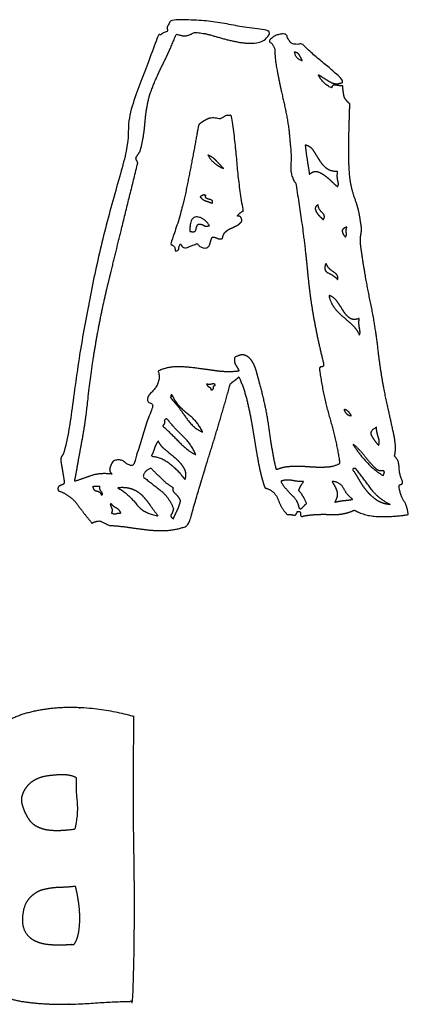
# Model space of a CAD drawing. Header units: millimetres. Extents: x 0 to 600, y 0 to 400.
# Tile 15 of 31: x 144 to 149, y 121 to 134. Entities that reach past the tile are written whole.
import ezdxf

# ---------------------------------------------------------------- set-up
doc = ezdxf.new("R2010")
doc.units = ezdxf.units.MM
doc.header["$MEASUREMENT"] = 0
doc.layers.add('EngraveText', color=5, linetype='Continuous')

msp = doc.modelspace()

# ---------------------------------------------------------------- linework, layer by layer
at = {"layer": 'EngraveText'}
for points, knots in [([(144.397, 128.057), (144.378, 128.178), (144.36, 128.28), (144.341, 128.383), (144.434, 128.457), (144.546, 129.446), (144.728, 130.392), (144.91, 131.338), (145.208, 132.26), (145.199, 132.708), (145.343, 133.081), (145.488, 133.453), (145.618, 133.808), (145.655, 133.817), (145.679, 133.836), (145.702, 133.854), (145.748, 133.863), (145.72, 133.901), (145.739, 133.929), (145.758, 133.957), (145.776, 134.003), (146.131, 134.022), (146.443, 133.966), (146.755, 133.91), (147.072, 133.863), (147.025, 133.733), (146.904, 133.714), (146.783, 133.696), (146.639, 133.724), (146.494, 133.752), (146.345, 133.798), (146.196, 133.845), (146.084, 133.845), (146.019, 133.808), (145.972, 133.803), (145.926, 133.798), (145.851, 133.826), (145.776, 133.631), (145.679, 133.439), (145.581, 133.248), (145.506, 133.034), (145.46, 132.866), (145.446, 132.68), (145.432, 132.494), (145.385, 132.316), (145.376, 132.298), (145.357, 132.27), (145.339, 132.242), (145.329, 132.223), (145.329, 132.204), (145.343, 132.181), (145.357, 132.158), (145.348, 132.139), (145.152, 131.347), (144.97, 130.601), (144.788, 129.855), (144.704, 129.063), (144.676, 128.802), (144.63, 128.555), (144.583, 128.308), (144.537, 128.038), (144.648, 128.075), (144.756, 128.113), (144.863, 128.15), (145.022, 128.131), (144.975, 128.169), (144.994, 128.22), (145.012, 128.271), (145.04, 128.308), (145.143, 128.327), (145.18, 128.29), (145.217, 128.253), (145.292, 128.234), (145.357, 128.43), (145.413, 128.625), (145.469, 128.821), (145.543, 128.989), (145.553, 129.045), (145.511, 129.054), (145.469, 129.063), (145.478, 129.119), (145.497, 129.157), (145.529, 129.189), (145.562, 129.222), (145.585, 129.254), (145.609, 129.287), (145.623, 129.338), (145.637, 129.39), (145.618, 129.464), (145.73, 129.52), (145.86, 129.52), (145.991, 129.52), (146.121, 129.501), (146.252, 129.483), (146.392, 129.464), (146.532, 129.446), (146.662, 129.464), (146.643, 129.511), (146.62, 129.543), (146.597, 129.576), (146.606, 129.641), (146.69, 129.688), (146.741, 129.669), (146.792, 129.65), (146.83, 129.595), (146.867, 129.539), (146.89, 129.455), (146.913, 129.371), (146.932, 129.297), (147.016, 128.998), (147.058, 128.686), (147.1, 128.374), (147.147, 128.187), (147.231, 128.225), (147.342, 128.229), (147.454, 128.234), (147.571, 128.224), (147.687, 128.215), (147.794, 128.22), (147.901, 128.225), (147.967, 128.271), (147.929, 128.541), (147.841, 128.844), (147.752, 129.147), (147.706, 129.473), (147.697, 129.52), (147.734, 129.52), (147.771, 129.52), (147.752, 129.585), (147.603, 130.173), (147.552, 130.722), (147.501, 131.272), (147.398, 131.887), (147.324, 131.99), (147.333, 132.13), (147.343, 132.27), (147.324, 132.419), (147.305, 132.68), (147.244, 132.936), (147.184, 133.192), (147.147, 133.407), (147.128, 133.509), (147.128, 133.593), (147.128, 133.677), (147.053, 133.733), (147.119, 133.835), (147.268, 133.826), (147.315, 133.724), (147.343, 133.705), (147.37, 133.686), (147.482, 133.696), (147.613, 133.565), (147.753, 133.453), (147.892, 133.342), (148.023, 133.211), (147.929, 133.155), (147.841, 133.206), (147.752, 133.258), (147.687, 133.304), (147.743, 133.183), (147.864, 133.127), (147.864, 133.174), (147.916, 133.164), (147.967, 133.155), (148.004, 133.155), (148.013, 133.062), (148.023, 133.02), (148.032, 132.978), (148.097, 132.922), (148.088, 132.643), (148.083, 132.414), (148.079, 132.186), (148.097, 131.971), (148.116, 131.822), (148.167, 131.682), (148.219, 131.543), (148.237, 131.384), (148.256, 131.31), (148.242, 131.24), (148.228, 131.17), (148.237, 131.095), (148.284, 130.741), (148.358, 130.387), (148.433, 130.033), (148.47, 129.678), (148.508, 129.38), (148.554, 129.161), (148.601, 128.942), (148.657, 128.69), (148.675, 128.616), (148.685, 128.527), (148.694, 128.439), (148.675, 128.364), (148.731, 128.318), (148.736, 128.215), (148.74, 128.113), (148.778, 128.038), (148.787, 128.001), (148.754, 127.996), (148.722, 127.991), (148.74, 127.935), (148.759, 127.842), (148.801, 127.777), (148.843, 127.712), (148.852, 127.609), (148.703, 127.581), (148.507, 127.581), (148.312, 127.581), (148.153, 127.665), (148.023, 127.6), (147.841, 127.609), (147.659, 127.618), (147.501, 127.59), (147.454, 127.572), (147.459, 127.614), (147.464, 127.656), (147.417, 127.646), (147.398, 127.59), (147.375, 127.6), (147.352, 127.609), (147.287, 127.609), (147.212, 127.684), (147.17, 127.8), (147.128, 127.917), (146.997, 127.954), (146.941, 128.122), (146.909, 128.304), (146.876, 128.485), (146.848, 128.667), (146.82, 128.849), (146.778, 129.035), (146.736, 129.222), (146.662, 129.39), (146.634, 129.362), (146.606, 129.343), (146.578, 129.324), (146.55, 129.297), (146.42, 128.83), (146.28, 128.383), (146.14, 127.935), (146.009, 127.469), (145.879, 127.414), (145.749, 127.404), (145.618, 127.395), (145.492, 127.409), (145.367, 127.423), (145.241, 127.442), (145.115, 127.46), (144.975, 127.469), (144.91, 127.507), (144.872, 127.521), (144.835, 127.535), (144.76, 127.497), (144.658, 127.618), (144.57, 127.74), (144.481, 127.861), (144.323, 127.917), (144.313, 127.954), (144.327, 127.968), (144.341, 127.982), (144.36, 127.987), (144.378, 127.991), (144.392, 128.005), (144.406, 128.019), (144.397, 128.057)], [-132, -132, -132, -131, -131, -130, -130, -129, -129, -128, -128, -127, -127, -126, -126, -125, -125, -124, -124, -123, -123, -122, -122, -121, -121, -120, -120, -119, -119, -118, -118, -117, -117, -116, -116, -115, -115, -114, -114, -113, -113, -112, -112, -111, -111, -110, -110, -109, -109, -108, -108, -107, -107, -106, -106, -105, -105, -104, -104, -103, -103, -102, -102, -101, -101, -100, -100, -99, -99, -98, -98, -97, -97, -96, -96, -95, -95, -94, -94, -93, -93, -92, -92, -91, -91, -90, -90, -89, -89, -88, -88, -87, -87, -86, -86, -85, -85, -84, -84, -83, -83, -82, -82, -81, -81, -80, -80, -79, -79, -78, -78, -77, -77, -76, -76, -75, -75, -74, -74, -73, -73, -72, -72, -71, -71, -70, -70, -69, -69, -68, -68, -67, -67, -66, -66, -65, -65, -64, -64, -63, -63, -62, -62, -61, -61, -60, -60, -59, -59, -58, -58, -57, -57, -56, -56, -55, -55, -54, -54, -53, -53, -52, -52, -51, -51, -50, -50, -49, -49, -48, -48, -47, -47, -46, -46, -45, -45, -44, -44, -43, -43, -42, -42, -41, -41, -40, -40, -39, -39, -38, -38, -37, -37, -36, -36, -35, -35, -34, -34, -33, -33, -32, -32, -31, -31, -30, -30, -29, -29, -28, -28, -27, -27, -26, -26, -25, -25, -24, -24, -23, -23, -22, -22, -21, -21, -20, -20, -19, -19, -18, -18, -17, -17, -16, -16, -15, -15, -14, -14, -13, -13, -12, -12, -11, -11, -10, -10, -9, -9, -8, -8, -7, -7, -6, -6, -5, -5, -4, -4, -3, -3, -2, -2, -1, -1, 0, 0, 0]), ([(147.38, 133.593), (147.426, 133.584), (147.445, 133.551), (147.464, 133.519), (147.482, 133.481), (147.389, 133.509), (147.38, 133.593)], [0, 0, 0, 1, 1, 2, 2, 3, 3, 3]), ([(146.699, 131.403), (146.671, 131.366), (146.634, 131.347), (146.597, 131.328), (146.555, 131.31), (146.513, 131.291), (146.485, 131.263), (146.457, 131.235), (146.448, 131.179), (146.401, 131.17), (146.378, 131.184), (146.355, 131.198), (146.317, 131.198), (146.299, 131.16), (146.289, 131.118), (146.28, 131.077), (146.243, 131.058), (146.168, 131.049), (146.121, 131.114), (146.075, 131.095), (146, 131.067), (145.926, 131.039), (145.907, 131.114), (145.888, 131.095), (145.884, 131.053), (145.879, 131.011), (145.832, 131.021), (145.842, 131.067), (145.818, 131.081), (145.795, 131.095), (145.776, 131.114), (145.907, 131.45), (145.986, 131.841), (146.065, 132.232), (146.14, 132.652), (146.196, 132.698), (146.256, 132.726), (146.317, 132.754), (146.41, 132.726), (146.457, 132.745), (146.48, 132.764), (146.504, 132.782), (146.569, 132.764), (146.615, 132.438), (146.639, 132.148), (146.662, 131.859), (146.718, 131.543), (146.699, 131.524), (146.676, 131.51), (146.653, 131.496), (146.643, 131.468), (146.699, 131.478), (146.699, 131.403)], [-26, -26, -26, -25, -25, -24, -24, -23, -23, -22, -22, -21, -21, -20, -20, -19, -19, -18, -18, -17, -17, -16, -16, -15, -15, -14, -14, -13, -13, -12, -12, -11, -11, -10, -10, -9, -9, -8, -8, -7, -7, -6, -6, -5, -5, -4, -4, -3, -3, -2, -2, -1, -1, 0, 0, 0]), ([(147.939, 132.046), (147.929, 131.971), (147.943, 131.925), (147.957, 131.878), (147.939, 131.85), (147.901, 131.878), (147.86, 131.92), (147.818, 131.962), (147.767, 131.999), (147.715, 132.036), (147.669, 132.046), (147.622, 132.055), (147.575, 132.008), (147.557, 132.12), (147.543, 132.209), (147.529, 132.298), (147.52, 132.391), (147.594, 132.372), (147.631, 132.311), (147.669, 132.251), (147.706, 132.19), (147.743, 132.13), (147.795, 132.088), (147.846, 132.046), (147.939, 132.046)], [0, 0, 0, 1, 1, 2, 2, 3, 3, 4, 4, 5, 5, 6, 6, 7, 7, 8, 8, 9, 9, 10, 10, 11, 11, 12, 12, 12]), ([(146.261, 132.26), (146.327, 132.232), (146.373, 132.181), (146.42, 132.13), (146.466, 132.083), (146.317, 132.148), (146.261, 132.26)], [0, 0, 0, 1, 1, 2, 2, 3, 3, 3]), ([(146.233, 131.738), (146.224, 131.71), (146.238, 131.701), (146.252, 131.692), (146.275, 131.687), (146.299, 131.682), (146.313, 131.673), (146.327, 131.664), (146.317, 131.636), (146.271, 131.654), (146.229, 131.668), (146.187, 131.682), (146.159, 131.72), (146.177, 131.729), (146.191, 131.738), (146.205, 131.748), (146.233, 131.738)], [0, 0, 0, 1, 1, 2, 2, 3, 3, 4, 4, 5, 5, 6, 6, 7, 7, 8, 8, 8]), ([(147.752, 131.422), (147.743, 131.431), (147.715, 131.459), (147.687, 131.487), (147.669, 131.515), (147.65, 131.543), (147.65, 131.571), (147.65, 131.599), (147.687, 131.617), (147.687, 131.561), (147.739, 131.515), (147.79, 131.468), (147.752, 131.422)], [0, 0, 0, 1, 1, 2, 2, 3, 3, 4, 4, 5, 5, 6, 6, 6]), ([(146.028, 131.272), (146.019, 131.459), (146.112, 131.459), (146.205, 131.459), (146.28, 131.347), (146.233, 131.328), (146.21, 131.347), (146.187, 131.366), (146.14, 131.366), (146.112, 131.347), (146.107, 131.3), (146.103, 131.254), (146.028, 131.272)], [0, 0, 0, 1, 1, 2, 2, 3, 3, 4, 4, 5, 5, 6, 6, 6]), ([(148.041, 131.198), (148.004, 131.235), (147.999, 131.272), (147.995, 131.31), (148.06, 131.328), (148.041, 131.282), (148.051, 131.254), (148.06, 131.226), (148.041, 131.198)], [0, 0, 0, 1, 1, 2, 2, 3, 3, 4, 4, 4]), ([(147.939, 130.648), (147.901, 130.694), (147.822, 130.732), (147.743, 130.769), (147.79, 130.862), (147.808, 130.797), (147.883, 130.75), (147.957, 130.704), (147.939, 130.648)], [0, 0, 0, 1, 1, 2, 2, 3, 3, 4, 4, 4]), ([(148.219, 130.145), (148.209, 130.079), (148.223, 130.014), (148.237, 129.949), (148.219, 129.93), (148.191, 130.005), (148.13, 130.061), (148.069, 130.117), (148.009, 130.168), (147.948, 130.219), (147.897, 130.284), (147.846, 130.35), (147.827, 130.443), (147.892, 130.424), (147.934, 130.363), (147.976, 130.303), (148.013, 130.242), (148.051, 130.182), (148.097, 130.149), (148.144, 130.117), (148.219, 130.145)], [0, 0, 0, 1, 1, 2, 2, 3, 3, 4, 4, 5, 5, 6, 6, 7, 7, 8, 8, 9, 9, 10, 10, 10]), ([(146.299, 129.222), (146.299, 129.25), (146.275, 129.259), (146.252, 129.269), (146.243, 129.297), (146.271, 129.287), (146.313, 129.296), (146.355, 129.306), (146.355, 129.278), (146.327, 129.278), (146.331, 129.25), (146.336, 129.222), (146.299, 129.222)], [0, 0, 0, 1, 1, 2, 2, 3, 3, 4, 4, 5, 5, 6, 6, 6]), ([(145.795, 129.157), (145.87, 129.007), (145.995, 128.914), (146.121, 128.821), (146.196, 128.672), (146.075, 128.718), (145.977, 128.863), (145.879, 129.007), (145.776, 129.119), (145.786, 129.129), (145.781, 129.143), (145.776, 129.157), (145.795, 129.157)], [0, 0, 0, 1, 1, 2, 2, 3, 3, 4, 4, 5, 5, 6, 6, 6]), ([(148.023, 128.97), (148.079, 128.961), (148.116, 128.886), (148.041, 128.895), (148.023, 128.97)], [0, 0, 0, 1, 1, 2, 2, 2]), ([(146.103, 128.383), (146, 128.43), (145.888, 128.546), (145.776, 128.662), (145.674, 128.756), (145.702, 128.774), (145.697, 128.807), (145.692, 128.839), (145.73, 128.849), (145.823, 128.728), (145.93, 128.63), (146.037, 128.532), (146.103, 128.383)], [0, 0, 0, 1, 1, 2, 2, 3, 3, 4, 4, 5, 5, 6, 6, 6]), ([(148.442, 128.737), (148.442, 128.681), (148.465, 128.611), (148.489, 128.541), (148.47, 128.504), (148.424, 128.551), (148.382, 128.621), (148.34, 128.69), (148.442, 128.737)], [0, 0, 0, 1, 1, 2, 2, 3, 3, 4, 4, 4]), ([(145.618, 128.56), (145.646, 128.495), (145.716, 128.439), (145.786, 128.383), (145.851, 128.327), (145.916, 128.271), (145.953, 128.206), (145.991, 128.141), (145.963, 128.057), (145.888, 128.169), (145.772, 128.262), (145.655, 128.355), (145.525, 128.364), (145.553, 128.411), (145.567, 128.462), (145.581, 128.513), (145.618, 128.56)], [0, 0, 0, 1, 1, 2, 2, 3, 3, 4, 4, 5, 5, 6, 6, 7, 7, 8, 8, 8]), ([(148.452, 128.187), (148.48, 128.169), (148.522, 128.173), (148.564, 128.178), (148.526, 128.113), (148.405, 128.187), (148.307, 128.294), (148.209, 128.402), (148.135, 128.523), (148.228, 128.448), (148.298, 128.355), (148.368, 128.262), (148.452, 128.187)], [0, 0, 0, 1, 1, 2, 2, 3, 3, 4, 4, 5, 5, 6, 6, 6]), ([(145.814, 127.684), (145.758, 127.833), (145.646, 127.921), (145.534, 128.01), (145.422, 128.094), (145.432, 128.178), (145.525, 128.206), (145.599, 128.131), (145.665, 128.066), (145.73, 128.001), (145.814, 127.954), (145.795, 127.917), (145.842, 127.875), (145.888, 127.833), (145.907, 127.786), (145.888, 127.712), (145.86, 127.656), (145.832, 127.6), (145.814, 127.553), (145.767, 127.581), (145.786, 127.609), (145.804, 127.637), (145.814, 127.684)], [0, 0, 0, 1, 1, 2, 2, 3, 3, 4, 4, 5, 5, 6, 6, 7, 7, 8, 8, 9, 9, 10, 10, 11, 11, 11]), ([(148.619, 127.74), (148.517, 127.749), (148.447, 127.796), (148.377, 127.842), (148.321, 127.907), (148.265, 127.973), (148.223, 128.047), (148.181, 128.122), (148.135, 128.187), (148.135, 128.206), (148.172, 128.206), (148.274, 128.075), (148.368, 127.945), (148.461, 127.814), (148.619, 127.74)], [0, 0, 0, 1, 1, 2, 2, 3, 3, 4, 4, 5, 5, 6, 6, 7, 7, 7]), ([(147.436, 127.702), (147.426, 127.786), (147.338, 127.87), (147.249, 127.954), (147.203, 128.038), (147.268, 128.066), (147.361, 128.047), (147.454, 128.029), (147.501, 128.038), (147.445, 127.963), (147.436, 127.917), (147.492, 127.861), (147.538, 127.749), (147.52, 127.74), (147.487, 127.702), (147.454, 127.665), (147.436, 127.702)], [0, 0, 0, 1, 1, 2, 2, 3, 3, 4, 4, 5, 5, 6, 6, 7, 7, 8, 8, 8]), ([(147.901, 127.768), (147.948, 127.842), (147.93, 127.907), (147.911, 127.973), (147.864, 128.038), (147.976, 128.029), (148.018, 127.945), (148.06, 127.861), (148.135, 127.805), (148.097, 127.796), (148.037, 127.791), (147.976, 127.786), (147.901, 127.768)], [0, 0, 0, 1, 1, 2, 2, 3, 3, 4, 4, 5, 5, 6, 6, 6]), ([(144.882, 127.861), (144.863, 127.907), (144.821, 127.912), (144.779, 127.917), (144.77, 127.973), (144.817, 127.973), (144.863, 127.973), (144.854, 127.935), (144.882, 127.903), (144.91, 127.87), (144.882, 127.861)], [0, 0, 0, 1, 1, 2, 2, 3, 3, 4, 4, 5, 5, 5]), ([(145.096, 127.954), (145.208, 127.963), (145.282, 127.935), (145.357, 127.907), (145.413, 127.852), (145.469, 127.796), (145.515, 127.726), (145.562, 127.656), (145.618, 127.59), (145.432, 127.618), (145.334, 127.744), (145.236, 127.87), (145.096, 127.954)], [0, 0, 0, 1, 1, 2, 2, 3, 3, 4, 4, 5, 5, 6, 6, 6]), ([(145.012, 127.628), (145.031, 127.665), (145.008, 127.707), (144.984, 127.749), (145.012, 127.749), (145.031, 127.712), (145.073, 127.693), (145.115, 127.674), (145.133, 127.628), (145.087, 127.628), (145.073, 127.619), (145.059, 127.609), (145.012, 127.628)], [0, 0, 0, 1, 1, 2, 2, 3, 3, 4, 4, 5, 5, 6, 6, 6]), ([(143.414, 123.064), (143.44, 123.096), (143.451, 123.117), (143.462, 123.138), (143.44, 123.176), (143.334, 123.357), (143.256, 123.571), (143.179, 123.784), (143.179, 124.009), (143.179, 124.307), (143.275, 124.513), (143.371, 124.719), (143.537, 124.85), (143.702, 124.98), (143.918, 125.039), (144.134, 125.098), (144.369, 125.109), (144.604, 125.119), (144.845, 125.087), (145.085, 125.055), (145.299, 124.996), (145.301, 124.994), (145.304, 124.991), (145.288, 124.062), (145.304, 123.152), (145.32, 122.241), (145.288, 121.318), (145.261, 121.307), (145.232, 121.307), (145.202, 121.307), (145.17, 121.307), (144.978, 121.302), (144.756, 121.286), (144.535, 121.27), (144.313, 121.272), (144.092, 121.275), (143.883, 121.304), (143.675, 121.334), (143.505, 121.419), (143.334, 121.504), (143.214, 121.662), (143.093, 121.82), (143.051, 122.071), (143.019, 122.241), (143.04, 122.38), (143.061, 122.519), (143.117, 122.634), (143.173, 122.748), (143.251, 122.853), (143.328, 122.957), (143.414, 123.064)], [-25, -25, -25, -24, -24, -23, -23, -22, -22, -21, -21, -20, -20, -19, -19, -18, -18, -17, -17, -16, -16, -15, -15, -14, -14, -13, -13, -12, -12, -11, -11, -10, -10, -9, -9, -8, -8, -7, -7, -6, -6, -5, -5, -4, -4, -3, -3, -2, -2, -1, -1, 0, 0, 0]), ([(143.921, 123.699), (143.883, 123.763), (143.857, 123.848), (143.83, 123.934), (143.873, 124.019), (143.916, 124.105), (143.982, 124.15), (144.049, 124.196), (144.134, 124.217), (144.241, 124.238), (144.362, 124.241), (144.482, 124.244), (144.562, 124.201), (144.551, 124.078), (144.57, 123.902), (144.588, 123.726), (144.54, 123.539), (144.46, 123.528), (144.369, 123.523), (144.279, 123.517), (144.193, 123.528), (144.108, 123.539), (144.036, 123.579), (143.964, 123.619), (143.921, 123.699)], [0, 0, 0, 1, 1, 2, 2, 3, 3, 4, 4, 5, 5, 6, 6, 7, 7, 8, 8, 9, 9, 10, 10, 11, 11, 12, 12, 12]), ([(143.916, 122.177), (143.857, 122.257), (143.859, 122.37), (143.862, 122.482), (143.9, 122.572), (143.932, 122.636), (143.996, 122.687), (144.06, 122.738), (144.129, 122.754), (144.231, 122.78), (144.338, 122.783), (144.444, 122.786), (144.546, 122.797), (144.567, 122.717), (144.583, 122.615), (144.599, 122.514), (144.602, 122.41), (144.604, 122.305), (144.588, 122.209), (144.572, 122.113), (144.53, 122.049), (144.524, 122.047), (144.519, 122.044), (144.444, 122.044), (144.361, 122.041), (144.279, 122.039), (144.196, 122.047), (144.113, 122.055), (144.041, 122.084), (143.969, 122.113), (143.916, 122.177)], [0, 0, 0, 1, 1, 2, 2, 3, 3, 4, 4, 5, 5, 6, 6, 7, 7, 8, 8, 9, 9, 10, 10, 11, 11, 12, 12, 13, 13, 14, 14, 15, 15, 15])]:
    msp.add_open_spline(points, degree=2, knots=knots, dxfattribs=at)

doc.saveas('drawing.dxf')
